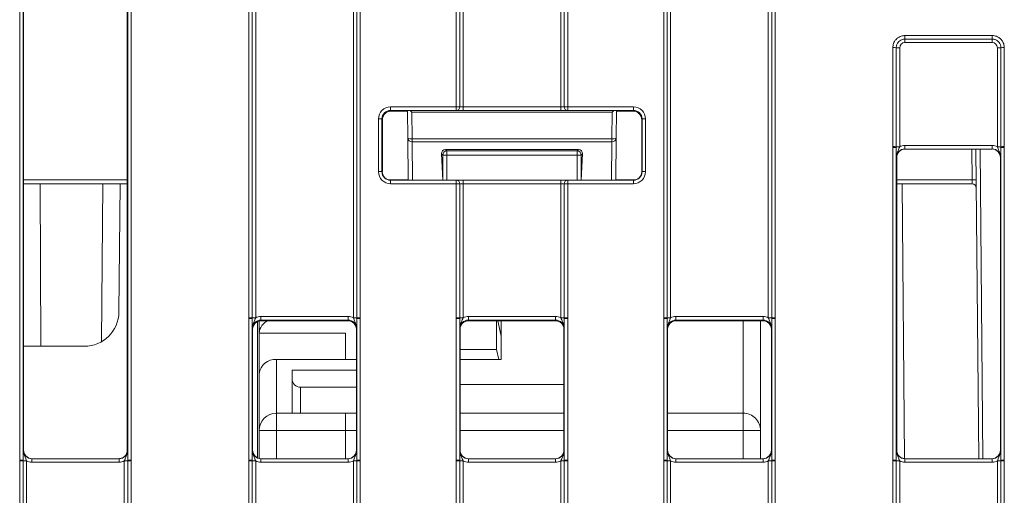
# Model space of a CAD drawing. Header units: millimetres. Extents: x 0 to 2100, y 0 to 1485.
# Tile 25 of 123: x 478 to 549, y 470 to 504. Entities that reach past the tile are written whole.
import ezdxf

# ---------------------------------------------------------------- set-up
doc = ezdxf.new("R2010")
doc.units = ezdxf.units.MM
doc.header["$LTSCALE"] = 5

msp = doc.modelspace()

# ---------------------------------------------------------------- linework, layer by layer
at = {"color": 7, "linetype": 'Continuous', "lineweight": 15}
for p, q in [((477.521, 472.569), (477.521, 507.42)), ((477.771, 507.418), (477.771, 472.567)), ((477.801, 507.357), (477.801, 473.291)), ((485.301, 507.357), (485.301, 473.291)), ((485.332, 472.567), (485.332, 507.418)), ((485.582, 507.42), (485.582, 472.569)), ((494.083, 482.874), (494.083, 507.42)), ((494.333, 507.418), (494.333, 482.872)), ((494.583, 507.416), (494.583, 482.87)), ((501.644, 482.87), (501.644, 507.416)), ((501.894, 482.872), (501.894, 507.418)), ((502.144, 507.42), (502.144, 482.874)), ((509.083, 498.13), (509.083, 507.42)), ((509.333, 507.418), (509.333, 498.128)), ((509.583, 507.416), (509.583, 498.121)), ((516.644, 498.121), (516.644, 507.416)), ((516.894, 498.128), (516.894, 507.418)), ((517.144, 507.42), (517.144, 498.13)), ((524.083, 482.874), (524.083, 507.42)), ((524.333, 507.418), (524.333, 482.872)), ((524.583, 507.416), (524.583, 482.87)), ((531.644, 482.87), (531.644, 507.416)), ((531.894, 482.872), (531.894, 507.418)), ((532.144, 507.42), (532.144, 482.874)), ((541.52, 503.291), (547.832, 503.291)), ((541.52, 503.039), (541.52, 503.291)), ((547.832, 503.039), (547.832, 503.291)), ((547.832, 503.039), (541.52, 503.039)), ((541.52, 503.039), (541.52, 502.787)), ((547.832, 502.787), (541.52, 502.787)), ((547.832, 503.039), (547.832, 502.787)), ((540.646, 495.251), (540.646, 502.416)), ((540.896, 502.414), (540.896, 495.249)), ((541.146, 502.412), (541.146, 495.247)), ((548.207, 495.247), (548.207, 502.412)), ((548.457, 495.249), (548.457, 502.414)), ((548.707, 502.416), (548.707, 495.251)), ((504.333, 498.13), (509.083, 498.13)), ((504.333, 498.13), (504.333, 497.878)), ((509.083, 497.878), (504.333, 497.878)), ((504.333, 497.878), (504.364, 497.817)), ((504.364, 497.817), (505.568, 497.817)), ((505.585, 495.865), (505.567, 497.839)), ((505.868, 497.748), (505.885, 495.826)), ((520.359, 497.748), (505.868, 497.748)), ((509.083, 498.13), (509.083, 497.878)), ((509.583, 497.869), (509.583, 498.121)), ((509.583, 498.121), (516.644, 498.121)), ((516.644, 497.869), (509.583, 497.869)), ((516.644, 497.869), (516.644, 498.121)), ((517.144, 498.13), (521.894, 498.13)), ((517.144, 498.13), (517.144, 497.878)), ((521.894, 497.878), (517.144, 497.878)), ((520.342, 495.826), (520.359, 497.748)), ((520.66, 497.839), (520.642, 495.865)), ((520.659, 497.817), (521.864, 497.817)), ((521.864, 497.817), (521.894, 497.878)), ((521.894, 498.13), (521.894, 497.878)), ((503.458, 493.444), (503.458, 497.255)), ((503.708, 497.253), (503.708, 493.442)), ((503.739, 497.192), (503.708, 497.253)), ((503.739, 497.192), (503.739, 493.442)), ((522.519, 497.253), (522.489, 497.192)), ((522.489, 493.442), (522.489, 497.192)), ((522.519, 493.442), (522.519, 497.253)), ((522.769, 497.255), (522.769, 493.444)), ((505.611, 492.852), (505.585, 495.865)), ((505.885, 495.826), (520.342, 495.826)), ((505.885, 495.608), (505.885, 495.826)), ((520.342, 495.608), (505.885, 495.608)), ((520.342, 495.608), (520.342, 495.826)), ((520.642, 495.865), (520.616, 492.852)), ((508.3, 495.05), (517.927, 495.05)), ((508.3, 495.05), (508.406, 494.944)), ((508.406, 494.944), (517.821, 494.944)), ((508.406, 494.644), (508.406, 494.944)), ((517.821, 494.944), (517.927, 495.05)), ((517.821, 494.644), (517.821, 494.944)), ((540.646, 495.191), (540.646, 495.251)), ((540.646, 472.569), (540.646, 495.191)), ((540.896, 495.249), (540.896, 495.189)), ((540.896, 495.189), (540.896, 472.567)), ((541.525, 495.333), (541.525, 495.081)), ((541.525, 495.333), (547.827, 495.333)), ((547.827, 495.081), (541.525, 495.081)), ((546.853, 472.666), (546.657, 495.081)), ((547.827, 495.333), (547.827, 495.081)), ((548.457, 495.189), (548.457, 495.249)), ((548.457, 472.567), (548.457, 495.189)), ((548.707, 495.251), (548.707, 495.191)), ((548.707, 495.191), (548.707, 472.569)), ((508.102, 492.817), (508.015, 494.736)), ((508.106, 494.644), (508.015, 494.736)), ((508.406, 494.644), (508.106, 494.644)), ((517.821, 494.644), (508.406, 494.644)), ((517.821, 494.644), (518.121, 494.644)), ((518.212, 494.736), (518.121, 494.644)), ((518.125, 492.817), (518.212, 494.736)), ((540.926, 494.456), (540.9, 494.456)), ((540.926, 473.291), (540.926, 494.456)), ((540.926, 494.456), (540.926, 494.456)), ((548.426, 473.291), (548.426, 494.456)), ((548.452, 494.456), (548.426, 494.456)), ((503.708, 493.442), (503.739, 493.442)), ((522.489, 493.442), (522.519, 493.442)), ((504.333, 492.569), (504.333, 492.817)), ((504.333, 492.817), (509.083, 492.817)), ((509.083, 492.569), (509.083, 492.817)), ((509.583, 492.817), (509.083, 492.817)), ((509.583, 492.817), (509.583, 492.569)), ((509.583, 492.817), (516.644, 492.817)), ((516.644, 492.817), (516.644, 492.569)), ((517.144, 492.817), (516.644, 492.817)), ((517.144, 492.817), (517.144, 492.569)), ((517.144, 492.817), (521.894, 492.817)), ((521.894, 492.817), (521.894, 492.569)), ((546.377, 492.852), (546.382, 492.554)), ((485.301, 492.554), (477.801, 492.554)), ((484.774, 492.554), (484.694, 483.282)), ((509.083, 492.569), (504.333, 492.569)), ((509.083, 482.874), (509.083, 492.569)), ((509.333, 492.567), (509.333, 482.872)), ((509.583, 492.569), (509.583, 482.87)), ((516.644, 492.569), (509.583, 492.569)), ((516.644, 482.87), (516.644, 492.569)), ((516.894, 482.872), (516.894, 492.567)), ((517.144, 492.569), (517.144, 482.874)), ((521.894, 492.569), (517.144, 492.569)), ((546.382, 492.554), (540.926, 492.554)), ((541.501, 472.675), (541.328, 492.554)), ((494.083, 482.814), (494.083, 482.874)), ((494.083, 472.569), (494.083, 482.814)), ((494.333, 482.872), (494.333, 482.812)), ((494.333, 482.812), (494.333, 472.567)), ((494.962, 482.956), (494.962, 482.704)), ((494.962, 482.956), (501.265, 482.956)), ((501.265, 482.704), (494.962, 482.704)), ((494.962, 482.704), (494.989, 482.652)), ((494.989, 482.652), (501.239, 482.652)), ((501.239, 482.652), (501.265, 482.704)), ((501.265, 482.956), (501.265, 482.704)), ((501.894, 482.812), (501.894, 482.872)), ((501.894, 472.567), (501.894, 482.812)), ((502.144, 482.874), (502.144, 482.814)), ((502.144, 482.814), (502.144, 472.569)), ((509.083, 482.814), (509.083, 482.874)), ((509.083, 472.569), (509.083, 482.814)), ((509.333, 482.872), (509.333, 482.812)), ((509.333, 482.812), (509.333, 472.567)), ((509.962, 482.956), (509.962, 482.704)), ((509.962, 482.956), (516.265, 482.956)), ((516.265, 482.704), (509.962, 482.704)), ((509.962, 482.704), (509.989, 482.652)), ((509.989, 482.652), (516.239, 482.652)), ((512.004, 480.567), (512.004, 482.652)), ((512.095, 482.652), (512.334, 481.541)), ((512.334, 479.839), (512.334, 482.652)), ((516.239, 482.652), (516.265, 482.704)), ((516.265, 482.956), (516.265, 482.704)), ((516.894, 482.812), (516.894, 482.872)), ((516.894, 472.567), (516.894, 482.812)), ((517.144, 482.874), (517.144, 482.814)), ((517.144, 482.814), (517.144, 472.569)), ((524.083, 482.814), (524.083, 482.874)), ((524.083, 472.569), (524.083, 482.814)), ((524.333, 482.872), (524.333, 482.812)), ((524.333, 482.812), (524.333, 472.567)), ((524.962, 482.956), (524.962, 482.704)), ((524.962, 482.956), (531.265, 482.956)), ((531.265, 482.704), (524.962, 482.704)), ((524.962, 482.704), (524.989, 482.652)), ((524.989, 482.652), (531.239, 482.652)), ((531.084, 474.71), (531.084, 482.652)), ((531.239, 482.652), (531.265, 482.704)), ((531.265, 482.956), (531.265, 482.704)), ((531.894, 482.812), (531.894, 482.872)), ((531.894, 472.567), (531.894, 482.812)), ((532.144, 482.874), (532.144, 482.814)), ((532.144, 482.814), (532.144, 472.569)), ((494.364, 482.027), (494.337, 482.079)), ((494.364, 482.027), (494.364, 473.291)), ((494.709, 472.732), (494.709, 482.586)), ((494.834, 482.632), (494.834, 481.755)), ((501.89, 482.079), (501.864, 482.027)), ((501.864, 473.291), (501.864, 482.027)), ((509.364, 482.027), (509.337, 482.079)), ((509.364, 482.027), (509.364, 473.291)), ((516.89, 482.079), (516.864, 482.027)), ((516.864, 473.291), (516.864, 482.027)), ((524.364, 482.027), (524.337, 482.079)), ((524.364, 482.027), (524.364, 473.291)), ((531.89, 482.079), (531.864, 482.027)), ((531.864, 473.291), (531.864, 482.027)), ((494.834, 481.755), (501.084, 481.755)), ((494.834, 481.755), (494.834, 478.815)), ((501.084, 479.839), (501.084, 481.755)), ((482.194, 480.803), (477.801, 480.803)), ((512.004, 480.567), (509.364, 480.567)), ((512.16, 479.839), (512.004, 480.567)), ((496.084, 475.96), (496.084, 479.839)), ((496.084, 479.839), (501.864, 479.839)), ((509.364, 479.839), (512.334, 479.839)), ((497.209, 478.46), (497.209, 479.085)), ((501.864, 479.085), (497.209, 479.085)), ((494.834, 478.815), (494.834, 474.71)), ((497.209, 475.96), (497.209, 478.46)), ((501.864, 477.835), (497.834, 477.835)), ((497.834, 475.96), (497.834, 477.835)), ((516.864, 478.047), (509.364, 478.047)), ((496.084, 474.71), (496.084, 475.96)), ((501.084, 475.96), (496.084, 475.96)), ((501.864, 475.96), (501.084, 475.96)), ((501.084, 474.71), (501.084, 475.96)), ((516.864, 475.96), (509.364, 475.96)), ((529.834, 475.96), (524.364, 475.96)), ((529.834, 474.71), (529.834, 475.96)), ((494.834, 474.71), (494.834, 472.685)), ((496.084, 474.71), (494.834, 474.71)), ((496.084, 474.71), (501.084, 474.71)), ((501.084, 472.666), (501.084, 474.71)), ((531.084, 474.71), (529.834, 474.71)), ((531.084, 472.666), (531.084, 474.71)), ((477.775, 473.291), (477.801, 473.291)), ((485.301, 473.291), (485.327, 473.291)), ((494.337, 473.291), (494.364, 473.291)), ((501.864, 473.291), (501.89, 473.291)), ((509.337, 473.291), (509.364, 473.291)), ((516.864, 473.291), (516.89, 473.291)), ((524.337, 473.291), (524.364, 473.291)), ((531.864, 473.291), (531.89, 473.291)), ((540.9, 473.291), (540.926, 473.291)), ((548.426, 473.291), (548.452, 473.291)), ((477.521, 472.509), (477.521, 472.569)), ((477.521, 460.388), (477.521, 472.509)), ((477.771, 472.567), (477.771, 472.507)), ((477.771, 472.507), (477.771, 460.386)), ((478.021, 472.505), (478.021, 460.384)), ((478.4, 472.666), (478.4, 472.418)), ((478.4, 472.666), (484.702, 472.666)), ((484.702, 472.418), (478.4, 472.418)), ((484.702, 472.666), (484.702, 472.418)), ((485.082, 460.384), (485.082, 472.505)), ((485.332, 472.507), (485.332, 472.567)), ((485.332, 460.386), (485.332, 472.507)), ((485.582, 472.569), (485.582, 472.509)), ((485.582, 472.509), (485.582, 460.388)), ((494.083, 472.509), (494.083, 472.569)), ((494.083, 460.388), (494.083, 472.509)), ((494.333, 472.567), (494.333, 472.507)), ((494.333, 472.507), (494.333, 460.386)), ((494.583, 472.505), (494.583, 460.384)), ((494.962, 472.418), (494.962, 472.666)), ((494.962, 472.666), (501.265, 472.666)), ((501.265, 472.418), (494.962, 472.418)), ((501.265, 472.418), (501.265, 472.666)), ((501.644, 460.384), (501.644, 472.505)), ((501.894, 472.507), (501.894, 472.567)), ((501.894, 460.386), (501.894, 472.507)), ((502.144, 472.569), (502.144, 472.509)), ((502.144, 472.509), (502.144, 460.388)), ((509.083, 472.509), (509.083, 472.569)), ((509.083, 460.793), (509.083, 472.509)), ((509.333, 472.567), (509.333, 472.507)), ((509.333, 472.507), (509.333, 460.791)), ((509.583, 472.505), (509.583, 460.789)), ((509.962, 472.418), (509.962, 472.666)), ((509.962, 472.666), (516.265, 472.666)), ((516.265, 472.418), (509.962, 472.418)), ((516.265, 472.418), (516.265, 472.666)), ((516.644, 460.789), (516.644, 472.505)), ((516.894, 472.507), (516.894, 472.567)), ((516.894, 460.791), (516.894, 472.507)), ((517.144, 472.569), (517.144, 472.509)), ((517.144, 472.509), (517.144, 460.793)), ((524.083, 472.509), (524.083, 472.569)), ((524.083, 460.388), (524.083, 472.509)), ((524.333, 472.567), (524.333, 472.507)), ((524.333, 472.507), (524.333, 460.386)), ((524.583, 472.505), (524.583, 460.384)), ((524.962, 472.418), (524.962, 472.666)), ((524.962, 472.666), (531.265, 472.666)), ((531.265, 472.418), (524.962, 472.418)), ((531.265, 472.418), (531.265, 472.666)), ((531.644, 460.384), (531.644, 472.505)), ((531.894, 472.507), (531.894, 472.567)), ((531.894, 460.386), (531.894, 472.507)), ((532.144, 472.569), (532.144, 472.509)), ((532.144, 472.509), (532.144, 460.388)), ((540.646, 472.509), (540.646, 472.569)), ((540.646, 460.388), (540.646, 472.509)), ((540.896, 472.567), (540.896, 472.507)), ((540.896, 472.507), (540.896, 460.386)), ((541.146, 472.505), (541.146, 460.384)), ((541.525, 472.666), (541.525, 472.418)), ((541.525, 472.666), (547.827, 472.666)), ((547.827, 472.418), (541.525, 472.418)), ((547.827, 472.666), (547.827, 472.418)), ((548.207, 460.384), (548.207, 472.505)), ((548.457, 472.507), (548.457, 472.567)), ((548.457, 460.386), (548.457, 472.507)), ((548.707, 472.569), (548.707, 472.509)), ((548.707, 472.509), (548.707, 460.388))]:
    msp.add_line(p, q, dxfattribs=at)
at = {"color": 8, "linetype": 'Continuous', "lineweight": 15}
for p, q in [((505.885, 495.608), (505.909, 492.817)), ((520.318, 492.817), (520.342, 495.608)), ((546.377, 492.852), (546.357, 495.081)), ((546.957, 495.081), (547.153, 472.666)), ((508.106, 492.817), (508.106, 494.644)), ((508.406, 494.644), (508.406, 492.817)), ((517.821, 492.817), (517.821, 494.644)), ((518.121, 494.644), (518.121, 492.817)), ((477.801, 492.852), (485.301, 492.852)), ((504.158, 492.852), (505.611, 492.852)), ((520.616, 492.852), (522.069, 492.852)), ((540.926, 492.852), (546.377, 492.852)), ((479.001, 492.554), (479.044, 480.803)), ((483.425, 481.128), (483.525, 492.554)), ((529.834, 482.652), (529.834, 475.96)), ((496.084, 472.666), (496.084, 474.71)), ((501.084, 474.71), (501.864, 474.71)), ((509.364, 474.71), (516.864, 474.71)), ((524.364, 474.71), (529.834, 474.71)), ((529.834, 474.71), (529.834, 472.666))]:
    msp.add_line(p, q, dxfattribs=at)
at = {"color": 7, "linetype": 'Continuous', "lineweight": 15}
for centre, radius, start, end in [((540.707, 495.008), 7.408, 88.54048, 90.47395), ((541.084, 509.82), 7.408, 268.54048, 270.47395), ((548.268, 509.82), 7.408, 269.52605, 271.45952), ((548.645, 495.008), 7.408, 89.52605, 91.45952), ((509.144, 490.722), 7.408, 88.54048, 90.47395), ((509.083, 498.128), 0.25, 270.01562, 359.98892), ((517.083, 490.722), 7.408, 89.52605, 91.45952), ((517.144, 498.128), 0.25, 180.01108, 269.98438), ((503.52, 489.945), 7.311, 88.52467, 90.48406), ((522.707, 489.945), 7.311, 89.51594, 91.47533), ((505.806, 496.394), 0.574, 247.29029, 277.845), ((505.865, 495.889), 0.282, 184.86293, 273.92202), ((520.421, 496.394), 0.574, 262.155, 292.70971), ((520.362, 495.889), 0.282, 266.07798, 355.13707), ((508.406, 494.644), 0.3, 90.04597, 179.95403), ((517.821, 494.644), 0.3, 0.04597, 89.95403), ((540.707, 487.843), 7.408, 88.54048, 90.47395), ((540.707, 487.881), 7.311, 88.52467, 90.48406), ((541.084, 502.655), 7.408, 268.54048, 270.47395), ((548.268, 502.655), 7.408, 269.52605, 271.45952), ((548.645, 487.843), 7.408, 89.52605, 91.45952), ((548.645, 487.881), 7.311, 89.51594, 91.47533), ((503.52, 486.134), 7.311, 88.52467, 90.48406), ((522.707, 486.134), 7.311, 89.51594, 91.47533), ((509.083, 492.567), 0.25, 0.00424, 89.99699), ((517.144, 492.567), 0.25, 90.00301, 179.99576), ((546.527, 484.257), 8.596, 89.0002, 90.9998), ((509.144, 485.161), 7.408, 88.54048, 90.47395), ((517.083, 485.161), 7.408, 89.52605, 91.45952), ((546.382, 492.254), 0.3, 0.5, 90), ((482.194, 483.303), 2.5, 270, 359.5), ((494.144, 475.466), 7.408, 88.54048, 90.47395), ((494.145, 475.504), 7.311, 88.52467, 90.48406), ((494.522, 490.278), 7.408, 268.54048, 270.47395), ((495.859, 481.697), 1.026, 111.58781, 176.79215), ((501.705, 490.278), 7.408, 269.52605, 271.45952), ((502.083, 475.466), 7.408, 89.52605, 91.45952), ((502.082, 475.504), 7.311, 89.51594, 91.47533), ((509.144, 475.466), 7.408, 88.54048, 90.47395), ((509.145, 475.504), 7.311, 88.52467, 90.48406), ((509.522, 490.278), 7.408, 268.54048, 270.47395), ((516.705, 490.278), 7.408, 269.52605, 271.45952), ((517.083, 475.466), 7.408, 89.52605, 91.45952), ((517.082, 475.504), 7.311, 89.51594, 91.47533), ((524.144, 475.466), 7.408, 88.54048, 90.47395), ((524.145, 475.504), 7.311, 88.52467, 90.48406), ((524.522, 490.278), 7.408, 268.54048, 270.47395), ((531.705, 490.278), 7.408, 269.52605, 271.45952), ((532.083, 475.466), 7.408, 89.52605, 91.45952), ((532.082, 475.504), 7.311, 89.51594, 91.47533), ((495.981, 478.69), 1.154, 84.88893, 173.75645), ((497.834, 478.46), 0.625, 180, 270), ((496.084, 474.71), 1.25, 90, 180), ((529.834, 474.71), 1.25, 359.99999, 90), ((477.582, 465.259), 7.311, 88.52467, 90.48406), ((477.582, 465.101), 7.408, 88.54048, 90.47395), ((477.959, 479.913), 7.408, 268.54048, 270.47395), ((485.143, 479.913), 7.408, 269.52605, 271.45952), ((485.52, 465.259), 7.311, 89.51594, 91.47533), ((485.52, 465.101), 7.408, 89.52605, 91.45952), ((494.145, 465.259), 7.311, 88.52467, 90.48406), ((494.144, 465.101), 7.408, 88.54048, 90.47395), ((494.522, 479.913), 7.408, 268.54048, 270.47395), ((501.705, 479.913), 7.408, 269.52605, 271.45952), ((502.082, 465.259), 7.311, 89.51594, 91.47533), ((502.083, 465.101), 7.408, 89.52605, 91.45952), ((509.145, 465.259), 7.311, 88.52467, 90.48406), ((509.144, 465.101), 7.408, 88.54048, 90.47395), ((509.522, 479.913), 7.408, 268.54048, 270.47395), ((516.705, 479.913), 7.408, 269.52605, 271.45952), ((517.082, 465.259), 7.311, 89.51594, 91.47533), ((517.083, 465.101), 7.408, 89.52605, 91.45952), ((524.145, 465.259), 7.311, 88.52467, 90.48406), ((524.144, 465.101), 7.408, 88.54048, 90.47395), ((524.522, 479.913), 7.408, 268.54048, 270.47395), ((531.705, 479.913), 7.408, 269.52605, 271.45952), ((532.082, 465.259), 7.311, 89.51594, 91.47533), ((532.083, 465.101), 7.408, 89.52605, 91.45952), ((540.707, 465.259), 7.311, 88.52467, 90.48406), ((540.707, 465.101), 7.408, 88.54048, 90.47395), ((541.084, 479.913), 7.408, 268.54048, 270.47395), ((548.268, 479.913), 7.408, 269.52605, 271.45952), ((548.645, 465.259), 7.311, 89.51594, 91.47533), ((548.645, 465.101), 7.408, 89.52605, 91.45952)]:
    msp.add_arc(centre, radius, start, end, dxfattribs=at)
for centre, major_axis, ratio, start_param, end_param in [((541.521, 502.412), (0.319, -0.197), 0.999915, 2.124401, 3.695121), ((547.832, 502.412), (0.319, 0.197), 0.999915, 5.729657, 7.300377), ((504.333, 497.255), (0.744, -0.46), 0.999915, 2.124401, 3.695121), ((504.333, 497.253), (0.452, -0.432), 0.999832, 2.3335, 3.90422), ((504.369, 497.192), (0.63, 0), 0.991312, 1.570799, 3.132866), ((505.868, 497.79), (0.302, -0.299), 0.069924, 4.46302, 4.781595), ((509.583, 497.878), (0.5, 0), 0.017453, 3.156088, 4.712389), ((509.583, 498.128), (0.25, 0), 0.02618, 3.156088, 4.712389), ((516.644, 498.128), (0.25, 0), 0.02618, 4.712389, 6.26869), ((516.644, 497.878), (0.5, 0), 0.017453, 4.712389, 6.26869), ((520.359, 497.79), (0.302, 0.299), 0.069924, 4.643183, 4.961757), ((521.864, 497.192), (0.532, 0.329), 0.999915, 5.729657, 7.300377), ((521.894, 497.255), (0.744, 0.46), 0.999915, 5.729657, 7.300377), ((521.894, 497.253), (0.452, 0.432), 0.999832, 5.520558, 7.091278), ((508.315, 494.735), (-0.126, 0.291), 0.936027, 5.898675, 7.468786), ((517.912, 494.735), (0.126, 0.291), 0.936027, 5.097585, 6.667696), ((541.525, 494.456), (0.549, 0.3), 0.999873, 1.071025, 2.641898), ((541.551, 494.456), (-0.625, 0), 0.999962, 4.712389, 6.283109), ((541.525, 494.458), (0.744, 0.46), 0.999915, 1.017192, 1.465705), ((547.801, 494.456), (0.532, -0.329), 0.999915, 0.553529, 2.124401), ((547.827, 494.458), (0.744, -0.46), 0.999915, 1.675888, 2.124401), ((547.827, 494.456), (0.549, -0.3), 0.999873, 0.499695, 2.070567), ((504.333, 493.444), (0.744, 0.46), 0.999915, 2.588064, 4.158784), ((504.333, 493.442), (0.549, 0.3), 0.999873, 2.641898, 4.212618), ((504.364, 493.442), (0.532, 0.329), 0.999915, 2.588064, 4.158784), ((521.864, 493.442), (0.532, -0.329), 0.999915, 5.265994, 6.836714), ((521.894, 493.444), (0.744, -0.46), 0.999915, 5.265994, 6.836714), ((521.894, 493.442), (0.549, -0.3), 0.999873, 5.21216, 6.78288), ((509.583, 492.567), (0.25, 0), 0.008727, 1.570796, 3.127097), ((516.644, 492.567), (0.25, 0), 0.008727, 0.014496, 1.570796), ((494.962, 482.079), (0.452, -0.432), 0.999832, 2.3335, 3.90422), ((494.989, 482.027), (0.532, -0.329), 0.999915, 2.124401, 3.695121), ((494.962, 482.081), (0.744, -0.46), 0.999915, 2.124401, 2.572762), ((501.239, 482.027), (0.532, 0.329), 0.999915, 5.729657, 7.300377), ((501.265, 482.081), (0.744, 0.46), 0.999915, 0.56883, 1.017192), ((501.265, 482.079), (0.452, 0.432), 0.999832, 5.520558, 7.091278), ((509.962, 482.079), (0.452, -0.432), 0.999832, 2.3335, 3.90422), ((509.989, 482.027), (0.532, -0.329), 0.999915, 2.124401, 3.695121), ((509.962, 482.081), (0.744, -0.46), 0.999915, 2.124401, 2.572762), ((516.239, 482.027), (0.532, 0.329), 0.999915, 5.729657, 7.300377), ((516.265, 482.081), (0.744, 0.46), 0.999915, 0.56883, 1.017192), ((516.265, 482.079), (0.452, 0.432), 0.999832, 5.520558, 7.091278), ((524.962, 482.079), (0.452, -0.432), 0.999832, 2.3335, 3.90422), ((524.989, 482.027), (0.532, -0.329), 0.999915, 2.124401, 3.695121), ((524.962, 482.081), (0.744, -0.46), 0.999915, 2.124401, 2.572762), ((531.239, 482.027), (0.532, 0.329), 0.999915, 5.729657, 7.300377), ((531.265, 482.081), (0.744, 0.46), 0.999915, 0.56883, 1.017192), ((531.265, 482.079), (0.452, 0.432), 0.999832, 5.520558, 7.091278), ((478.4, 473.291), (0.549, 0.3), 0.999873, 2.641898, 4.212618), ((478.426, 473.291), (0.532, 0.329), 0.999915, 2.588064, 4.158784), ((484.702, 473.291), (0.549, -0.3), 0.999873, 5.21216, 6.78288), ((494.962, 473.291), (0.549, 0.3), 0.999873, 2.641898, 4.212618), ((494.989, 473.291), (0.532, 0.329), 0.999915, 2.588064, 4.158784), ((501.239, 473.291), (0.532, -0.329), 0.999915, 5.265994, 6.836714), ((501.265, 473.291), (0.549, -0.3), 0.999873, 5.21216, 6.78288), ((509.962, 473.291), (0.549, 0.3), 0.999873, 2.641898, 4.212618), ((509.989, 473.291), (0.532, 0.329), 0.999915, 2.588064, 4.158784), ((516.239, 473.291), (0.532, -0.329), 0.999915, 5.265994, 6.836714), ((516.265, 473.291), (0.549, -0.3), 0.999873, 5.21216, 6.78288), ((524.962, 473.291), (0.549, 0.3), 0.999873, 2.641898, 4.212618), ((524.989, 473.291), (0.532, 0.329), 0.999915, 2.588064, 4.158784), ((531.239, 473.291), (0.532, -0.329), 0.999915, 5.265994, 6.836714), ((531.265, 473.291), (0.549, -0.3), 0.999873, 5.21216, 6.78288), ((541.525, 473.291), (0.549, 0.3), 0.999873, 2.641898, 4.212618), ((547.801, 473.291), (0.532, -0.329), 0.999915, 5.265994, 6.836714), ((547.827, 473.291), (0.549, -0.3), 0.999873, 5.21216, 6.78288), ((478.4, 473.293), (0.744, 0.46), 0.999915, 3.710423, 4.158784), ((484.702, 473.293), (0.744, -0.46), 0.999915, 5.265994, 5.714355), ((494.962, 473.293), (0.744, 0.46), 0.999915, 3.710423, 4.158784), ((501.265, 473.293), (0.744, -0.46), 0.999915, 5.265994, 5.714355), ((509.962, 473.293), (0.744, 0.46), 0.999915, 3.710423, 4.158784), ((516.265, 473.293), (0.744, -0.46), 0.999915, 5.265994, 5.714355), ((524.962, 473.293), (0.744, 0.46), 0.999915, 3.710423, 4.158784), ((531.265, 473.293), (0.744, -0.46), 0.999915, 5.265994, 5.714355), ((541.525, 473.293), (0.744, 0.46), 0.999915, 3.710423, 4.158784), ((547.827, 473.293), (0.744, -0.46), 0.999915, 5.265994, 5.714355)]:
    msp.add_ellipse(centre, major_axis=major_axis, ratio=ratio, start_param=start_param, end_param=end_param, dxfattribs=at)
for points, knots in [([(540.646, 502.416), (540.649, 502.471), (540.657, 502.625), (540.743, 502.843), (540.9, 503.049), (541.11, 503.204), (541.33, 503.282), (541.474, 503.289), (541.52, 503.291)], [0, 0, 0, 0, 0.121117, 0.335616, 0.500056, 0.684519, 0.899008, 1, 1, 1, 1]), ([(547.832, 503.291), (547.887, 503.288), (548.04, 503.279), (548.259, 503.194), (548.465, 503.036), (548.62, 502.827), (548.697, 502.606), (548.704, 502.462), (548.707, 502.416)], [0, 0, 0, 0, 0.121117, 0.335616, 0.500056, 0.684519, 0.899008, 1, 1, 1, 1]), ([(541.52, 503.039), (541.488, 503.037), (541.385, 503.032), (541.227, 502.977), (541.078, 502.866), (540.965, 502.719), (540.904, 502.563), (540.898, 502.453), (540.896, 502.414)], [0, 0, 0, 0, 0.100993, 0.3154824, 0.4999436, 0.6643827, 0.8788817, 1, 1, 1, 1]), ([(548.457, 502.414), (548.455, 502.447), (548.45, 502.55), (548.395, 502.707), (548.284, 502.857), (548.137, 502.97), (547.981, 503.03), (547.871, 503.037), (547.832, 503.039)], [0, 0, 0, 0, 0.100993, 0.315482, 0.499944, 0.664383, 0.878882, 1, 1, 1, 1]), ([(503.739, 497.197), (503.748, 497.277), (503.768, 497.439), (503.911, 497.644), (504.118, 497.789), (504.282, 497.808), (504.364, 497.817)], [0, 0, 0, 0, 0.2458986, 0.4972657, 0.7486329, 1, 1, 1, 1]), ([(540.9, 494.456), (540.9, 494.457), (540.9, 494.482), (540.899, 494.57), (540.897, 494.733), (540.896, 494.96), (540.896, 495.124), (540.896, 495.189)], [0, 0, 0, 0, 0.00555, 0.122992, 0.446955, 0.782838, 1, 1, 1, 1]), ([(540.9, 494.456), (540.9, 494.458), (540.9, 494.498), (540.909, 494.636), (540.972, 494.847), (541.076, 495.056), (541.125, 495.192), (541.146, 495.247)], [0, 0, 0, 0, 0.006601, 0.14614, 0.501196, 0.799231, 1, 1, 1, 1]), ([(548.207, 495.247), (548.227, 495.192), (548.276, 495.056), (548.38, 494.847), (548.443, 494.636), (548.452, 494.498), (548.452, 494.458), (548.452, 494.456)], [0, 0, 0, 0, 0.2007692, 0.498804, 0.8538596, 0.9933993, 1, 1, 1, 1]), ([(548.457, 495.189), (548.456, 495.124), (548.456, 494.96), (548.455, 494.733), (548.453, 494.57), (548.452, 494.482), (548.452, 494.457), (548.452, 494.456)], [0, 0, 0, 0, 0.217162, 0.553045, 0.877008, 0.99445, 1, 1, 1, 1]), ([(494.337, 482.079), (494.337, 482.08), (494.337, 482.105), (494.336, 482.194), (494.335, 482.357), (494.333, 482.583), (494.333, 482.747), (494.333, 482.812)], [0, 0, 0, 0, 0.0055506, 0.1230141, 0.4469737, 0.7828174, 1, 1, 1, 1]), ([(494.583, 482.87), (494.563, 482.815), (494.513, 482.68), (494.41, 482.47), (494.347, 482.259), (494.337, 482.121), (494.337, 482.081), (494.337, 482.079)], [0, 0, 0, 0, 0.200769, 0.498761, 0.853829, 0.993399, 1, 1, 1, 1]), ([(501.89, 482.079), (501.89, 482.081), (501.89, 482.121), (501.88, 482.259), (501.817, 482.47), (501.714, 482.68), (501.664, 482.815), (501.644, 482.87)], [0, 0, 0, 0, 0.006601, 0.146171, 0.501239, 0.799231, 1, 1, 1, 1]), ([(501.894, 482.812), (501.894, 482.747), (501.894, 482.583), (501.892, 482.357), (501.891, 482.194), (501.89, 482.105), (501.89, 482.08), (501.89, 482.079)], [0, 0, 0, 0, 0.2171826, 0.5530263, 0.8769859, 0.9944494, 1, 1, 1, 1]), ([(509.337, 482.079), (509.337, 482.08), (509.337, 482.105), (509.336, 482.194), (509.335, 482.357), (509.333, 482.583), (509.333, 482.747), (509.333, 482.812)], [0, 0, 0, 0, 0.0055506, 0.1230141, 0.4469737, 0.7828174, 1, 1, 1, 1]), ([(509.337, 482.079), (509.337, 482.081), (509.337, 482.121), (509.347, 482.259), (509.41, 482.47), (509.513, 482.68), (509.563, 482.815), (509.583, 482.87)], [0, 0, 0, 0, 0.006601, 0.146171, 0.501239, 0.799231, 1, 1, 1, 1]), ([(516.644, 482.87), (516.664, 482.815), (516.714, 482.68), (516.817, 482.47), (516.88, 482.259), (516.89, 482.121), (516.89, 482.081), (516.89, 482.079)], [0, 0, 0, 0, 0.200769, 0.498761, 0.853829, 0.993399, 1, 1, 1, 1]), ([(516.894, 482.812), (516.894, 482.747), (516.894, 482.583), (516.892, 482.357), (516.891, 482.194), (516.89, 482.105), (516.89, 482.08), (516.89, 482.079)], [0, 0, 0, 0, 0.217183, 0.553026, 0.876986, 0.994449, 1, 1, 1, 1]), ([(524.337, 482.079), (524.337, 482.08), (524.337, 482.105), (524.336, 482.194), (524.335, 482.357), (524.333, 482.583), (524.333, 482.747), (524.333, 482.812)], [0, 0, 0, 0, 0.005551, 0.123014, 0.446974, 0.782817, 1, 1, 1, 1]), ([(524.583, 482.87), (524.563, 482.815), (524.513, 482.68), (524.41, 482.47), (524.347, 482.259), (524.337, 482.121), (524.337, 482.081), (524.337, 482.079)], [0, 0, 0, 0, 0.200769, 0.498761, 0.853829, 0.993399, 1, 1, 1, 1]), ([(531.89, 482.079), (531.89, 482.081), (531.89, 482.121), (531.88, 482.259), (531.817, 482.47), (531.714, 482.68), (531.664, 482.815), (531.644, 482.87)], [0, 0, 0, 0, 0.006601, 0.146171, 0.501239, 0.799231, 1, 1, 1, 1]), ([(531.894, 482.812), (531.894, 482.747), (531.894, 482.583), (531.892, 482.357), (531.891, 482.194), (531.89, 482.105), (531.89, 482.08), (531.89, 482.079)], [0, 0, 0, 0, 0.2171826, 0.5530263, 0.8769859, 0.9944494, 1, 1, 1, 1]), ([(477.771, 472.567), (477.771, 472.631), (477.771, 472.795), (477.772, 473.019), (477.774, 473.179), (477.775, 473.266), (477.775, 473.29), (477.775, 473.291)], [0, 0, 0, 0, 0.217183, 0.553026, 0.876986, 0.994449, 1, 1, 1, 1]), ([(478.021, 472.505), (478, 472.559), (477.951, 472.695), (477.847, 472.903), (477.784, 473.112), (477.775, 473.249), (477.775, 473.289), (477.775, 473.291)], [0, 0, 0, 0, 0.200769, 0.498761, 0.853829, 0.993399, 1, 1, 1, 1]), ([(485.301, 473.291), (485.292, 473.209), (485.273, 473.045), (485.128, 472.839), (484.923, 472.695), (484.761, 472.676), (484.681, 472.666)], [0, 0, 0, 0, 0.251367, 0.502734, 0.754101, 1, 1, 1, 1]), ([(485.327, 473.291), (485.327, 473.289), (485.327, 473.249), (485.318, 473.112), (485.255, 472.903), (485.151, 472.695), (485.102, 472.559), (485.082, 472.505)], [0, 0, 0, 0, 0.006601, 0.146171, 0.501239, 0.799231, 1, 1, 1, 1]), ([(485.327, 473.291), (485.327, 473.29), (485.327, 473.266), (485.328, 473.179), (485.33, 473.019), (485.331, 472.795), (485.331, 472.631), (485.332, 472.567)], [0, 0, 0, 0, 0.005551, 0.123014, 0.446974, 0.782817, 1, 1, 1, 1]), ([(494.333, 472.567), (494.333, 472.631), (494.333, 472.795), (494.335, 473.019), (494.336, 473.179), (494.337, 473.266), (494.337, 473.29), (494.337, 473.291)], [0, 0, 0, 0, 0.217183, 0.553026, 0.876986, 0.994449, 1, 1, 1, 1]), ([(494.337, 473.291), (494.337, 473.289), (494.337, 473.249), (494.347, 473.112), (494.41, 472.903), (494.513, 472.695), (494.563, 472.559), (494.583, 472.505)], [0, 0, 0, 0, 0.006601, 0.146171, 0.501239, 0.799231, 1, 1, 1, 1]), ([(501.644, 472.505), (501.664, 472.559), (501.714, 472.695), (501.817, 472.903), (501.88, 473.112), (501.89, 473.249), (501.89, 473.289), (501.89, 473.291)], [0, 0, 0, 0, 0.200769, 0.498761, 0.853829, 0.993399, 1, 1, 1, 1]), ([(501.89, 473.291), (501.89, 473.29), (501.89, 473.266), (501.891, 473.179), (501.892, 473.019), (501.894, 472.795), (501.894, 472.631), (501.894, 472.567)], [0, 0, 0, 0, 0.005551, 0.123014, 0.446974, 0.782817, 1, 1, 1, 1]), ([(509.333, 472.567), (509.333, 472.631), (509.333, 472.795), (509.335, 473.019), (509.336, 473.179), (509.337, 473.266), (509.337, 473.29), (509.337, 473.291)], [0, 0, 0, 0, 0.217183, 0.553026, 0.876986, 0.994449, 1, 1, 1, 1]), ([(509.583, 472.505), (509.563, 472.559), (509.513, 472.695), (509.41, 472.903), (509.347, 473.112), (509.337, 473.249), (509.337, 473.289), (509.337, 473.291)], [0, 0, 0, 0, 0.200769, 0.498761, 0.853829, 0.993399, 1, 1, 1, 1]), ([(516.89, 473.291), (516.89, 473.289), (516.89, 473.249), (516.88, 473.112), (516.817, 472.903), (516.714, 472.695), (516.664, 472.559), (516.644, 472.505)], [0, 0, 0, 0, 0.0066012, 0.1461709, 0.5012392, 0.7992313, 1, 1, 1, 1]), ([(516.89, 473.291), (516.89, 473.29), (516.89, 473.266), (516.891, 473.179), (516.892, 473.019), (516.894, 472.795), (516.894, 472.631), (516.894, 472.567)], [0, 0, 0, 0, 0.005551, 0.123014, 0.446974, 0.782817, 1, 1, 1, 1]), ([(524.333, 472.567), (524.333, 472.631), (524.333, 472.795), (524.335, 473.019), (524.336, 473.179), (524.337, 473.266), (524.337, 473.29), (524.337, 473.291)], [0, 0, 0, 0, 0.217183, 0.553026, 0.876986, 0.994449, 1, 1, 1, 1]), ([(524.337, 473.291), (524.337, 473.289), (524.337, 473.249), (524.347, 473.112), (524.41, 472.903), (524.513, 472.695), (524.563, 472.559), (524.583, 472.505)], [0, 0, 0, 0, 0.006601, 0.146171, 0.501239, 0.799231, 1, 1, 1, 1]), ([(531.644, 472.505), (531.664, 472.559), (531.714, 472.695), (531.817, 472.903), (531.88, 473.112), (531.89, 473.249), (531.89, 473.289), (531.89, 473.291)], [0, 0, 0, 0, 0.200769, 0.498761, 0.853829, 0.993399, 1, 1, 1, 1]), ([(531.89, 473.291), (531.89, 473.29), (531.89, 473.266), (531.891, 473.179), (531.892, 473.019), (531.894, 472.795), (531.894, 472.631), (531.894, 472.567)], [0, 0, 0, 0, 0.005551, 0.123014, 0.446974, 0.782817, 1, 1, 1, 1]), ([(540.896, 472.567), (540.896, 472.631), (540.896, 472.795), (540.897, 473.019), (540.899, 473.179), (540.9, 473.266), (540.9, 473.29), (540.9, 473.291)], [0, 0, 0, 0, 0.217183, 0.553026, 0.876986, 0.994449, 1, 1, 1, 1]), ([(541.146, 472.505), (541.125, 472.559), (541.076, 472.695), (540.972, 472.903), (540.909, 473.112), (540.9, 473.249), (540.9, 473.289), (540.9, 473.291)], [0, 0, 0, 0, 0.200769, 0.498761, 0.853829, 0.993399, 1, 1, 1, 1]), ([(541.546, 472.666), (541.466, 472.676), (541.304, 472.695), (541.099, 472.839), (540.954, 473.045), (540.935, 473.209), (540.926, 473.291)], [0, 0, 0, 0, 0.245899, 0.497266, 0.748633, 1, 1, 1, 1]), ([(548.452, 473.291), (548.452, 473.289), (548.452, 473.249), (548.443, 473.112), (548.38, 472.903), (548.276, 472.695), (548.227, 472.559), (548.207, 472.505)], [0, 0, 0, 0, 0.006601, 0.146171, 0.501239, 0.799231, 1, 1, 1, 1]), ([(548.452, 473.291), (548.452, 473.29), (548.452, 473.266), (548.453, 473.179), (548.455, 473.019), (548.456, 472.795), (548.456, 472.631), (548.457, 472.567)], [0, 0, 0, 0, 0.005551, 0.123014, 0.446974, 0.782817, 1, 1, 1, 1])]:
    msp.add_open_spline(points, degree=3, knots=knots, dxfattribs=at)

doc.saveas('drawing.dxf')
